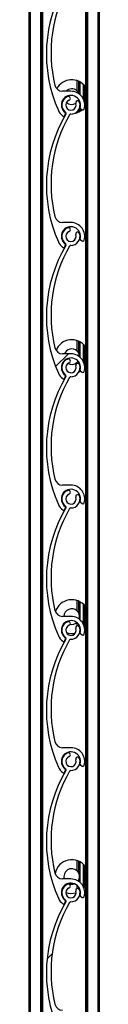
# Model space of a CAD drawing. Header units: millimetres. Extents: x 26 to 422, y 4 to 419.
# Tile 79 of 83: x 284.46 to 285, y 369.563 to 377.138. Entities that reach past the tile are written whole.
import ezdxf

# ---------------------------------------------------------------- set-up
doc = ezdxf.new("R2010")
doc.units = ezdxf.units.MM
pattern_1 = [(45, (0, 0), (-2.245064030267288, 2.245064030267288), [])]

msp = doc.modelspace()

# ---------------------------------------------------------------- hatches: boundary and pattern name
at = {"linetype": 'Continuous', "lineweight": 18}
h = msp.add_hatch(dxfattribs=at)
h.set_pattern_fill('ANSI31', style=0)
h.set_pattern_definition(pattern_1)
edge = h.paths.add_edge_path(flags=0)
edge.add_arc((284.783836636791, 377.4911581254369), 0.06999959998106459, 110.8264626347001, 233.4949874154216)
edge.add_arc((284.7362454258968, 377.4268540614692), 0.0100000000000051, -30.60497264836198, 53.494987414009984, ccw=False)
edge.add_arc((285.6713671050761, 376.8737145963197), 1.076469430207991, 149.3950046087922, 203.859901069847)
edge.add_arc((284.7838366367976, 376.4811581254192), 0.1059999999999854, 203.8599037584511, 233.3194438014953)
edge.add_arc((284.7264907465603, 376.404168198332), 0.009999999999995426, 233.3194438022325, 339.2284625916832)
edge.add_line((284.7358407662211, 376.4006217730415), (284.7413370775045, 376.4151125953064))
edge.add_arc((284.7357270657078, 376.4172404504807), 0.005999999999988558, 339.2284625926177, 413.0319461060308)
edge.add_arc((284.7838366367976, 376.4811581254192), 0.07400000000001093, -15.54034728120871, 233.0319461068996, ccw=False)
edge.add_arc((284.8609119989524, 376.4597247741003), 0.00600000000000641, 164.4596527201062, 232.8739467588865)
edge.add_line((284.8572905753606, 376.4549409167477), (284.869729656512, 376.4455244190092))
edge.add_arc((284.8757653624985, 376.4534975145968), 0.0099999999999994, 232.8739467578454, 343.2538835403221)
edge.add_arc((284.7838366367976, 376.4811581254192), 0.1060000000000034, 343.2538835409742, 450.000031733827)
edge.add_line((284.7838365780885, 376.5871581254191), (284.7191715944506, 376.5871580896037))
edge.add_arc((284.719171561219, 376.6471580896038), 0.05999999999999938, 193.7995707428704, 270.0000317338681, ccw=False)
edge.add_arc((285.6865264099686, 376.8847555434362), 1.056106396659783, 149.7872595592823, 193.7995706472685, ccw=False)
edge.add_arc((284.7825200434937, 377.4111689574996), 0.009999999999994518, 89.05701696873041, 149.787259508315, ccw=False)
edge.add_arc((284.783836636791, 377.4911581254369), 0.07000000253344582, 269.0570169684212, 379.1735984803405)
edge.add_arc((284.8357856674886, 377.5092218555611), 0.01500000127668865, 19.17359848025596, 199.1735984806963)
edge.add_arc((284.783836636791, 377.4911581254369), 0.03999999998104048, -249.17353736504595, 19.173598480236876, ccw=False)
edge.add_arc((284.764282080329, 377.5425643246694), 0.01499980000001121, 290.826462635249, 470.826462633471)
h = msp.add_hatch(dxfattribs=at)
h.set_pattern_fill('ANSI31', style=0)
h.set_pattern_definition(pattern_1)
edge = h.paths.add_edge_path(flags=0)
edge.add_arc((284.7838366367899, 376.4811581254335), 0.06999959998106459, 110.8264626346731, 233.494987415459)
edge.add_arc((284.7362454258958, 376.4168540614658), 0.0100000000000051, -30.604972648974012, 53.494987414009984, ccw=False)
edge.add_arc((285.6713671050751, 375.8637145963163), 1.076469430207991, 149.3950046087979, 203.8599010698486)
edge.add_arc((284.7838366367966, 375.4711581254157), 0.1059999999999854, 203.8599037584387, 233.3194438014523)
edge.add_arc((284.7264907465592, 375.3941681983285), 0.009999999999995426, 233.319443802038, 339.2284625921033)
edge.add_line((284.7358407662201, 375.390621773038), (284.7413370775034, 375.4051125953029))
edge.add_arc((284.7357270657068, 375.4072404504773), 0.005999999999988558, 339.2284625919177, 413.0319461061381)
edge.add_arc((284.7838366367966, 375.4711581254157), 0.07400000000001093, -15.54034728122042, 233.03194610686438, ccw=False)
edge.add_arc((284.8609119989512, 375.4497247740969), 0.00600000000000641, 164.4596527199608, 232.8739467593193)
edge.add_line((284.8572905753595, 375.4449409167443), (284.869729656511, 375.4355244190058))
edge.add_arc((284.8757653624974, 375.4434975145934), 0.0099999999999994, 232.8739467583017, 343.2538835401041)
edge.add_arc((284.7838366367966, 375.4711581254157), 0.1060000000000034, 343.2538835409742, 450.0000317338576)
edge.add_line((284.7838365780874, 375.5771581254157), (284.7191715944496, 375.5771580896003))
edge.add_arc((284.7191715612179, 375.6371580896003), 0.05999999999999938, 193.7995707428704, 270.0000317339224, ccw=False)
edge.add_arc((285.6865264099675, 375.8747555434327), 1.056106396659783, 149.7872595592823, 193.7995706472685, ccw=False)
edge.add_arc((284.7825200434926, 376.4011689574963), 0.009999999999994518, 89.05701696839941, 149.7872595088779, ccw=False)
edge.add_arc((284.7838366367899, 376.4811581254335), 0.07000000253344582, 269.0570169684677, 379.1735984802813)
edge.add_arc((284.8357856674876, 376.4992218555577), 0.01500000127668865, 19.17359848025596, 199.1735984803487)
edge.add_arc((284.7838366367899, 376.4811581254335), 0.03999999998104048, -249.17353736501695, 19.173598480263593, ccw=False)
edge.add_arc((284.764282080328, 376.532564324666), 0.01499980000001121, 290.8264626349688, 470.8264626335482)
h = msp.add_hatch(dxfattribs=at)
h.set_pattern_fill('ANSI31', style=0)
h.set_pattern_definition(pattern_1)
edge = h.paths.add_edge_path(flags=0)
edge.add_arc((284.783836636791, 375.4711581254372), 0.06999959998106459, 110.8264626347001, 233.494987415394)
edge.add_arc((284.7362454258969, 375.4068540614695), 0.0100000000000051, -30.604972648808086, 53.494987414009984, ccw=False)
edge.add_arc((285.6713671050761, 374.8537145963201), 1.076469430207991, 149.3950046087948, 203.859901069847)
edge.add_arc((284.7838366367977, 374.4611581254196), 0.1059999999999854, 203.8599037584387, 233.3194438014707)
edge.add_arc((284.7264907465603, 374.3841681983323), 0.009999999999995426, 233.3194438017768, 339.2284625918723)
edge.add_line((284.7358407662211, 374.3806217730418), (284.7413370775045, 374.3951125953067))
edge.add_arc((284.7357270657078, 374.397240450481), 0.005999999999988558, 339.2284625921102, 413.0319461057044)
edge.add_arc((284.7838366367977, 374.4611581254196), 0.07400000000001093, -15.540347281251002, 233.0319461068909, ccw=False)
edge.add_arc((284.8609119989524, 374.4397247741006), 0.00600000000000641, 164.4596527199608, 232.8739467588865)
edge.add_line((284.8572905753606, 374.434940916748), (284.8697296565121, 374.4255244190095))
edge.add_arc((284.8757653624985, 374.4334975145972), 0.0099999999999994, 232.8739467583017, 343.2538835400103)
edge.add_arc((284.7838366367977, 374.4611581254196), 0.1060000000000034, 343.253883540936, 450.000031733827)
edge.add_line((284.7838365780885, 374.5671581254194), (284.7191715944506, 374.5671580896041))
edge.add_arc((284.7191715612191, 374.6271580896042), 0.05999999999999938, 193.7995707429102, 270.00003173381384, ccw=False)
edge.add_arc((285.6865264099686, 374.8647555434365), 1.056106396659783, 149.7872595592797, 193.7995706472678, ccw=False)
edge.add_arc((284.7825200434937, 375.3911689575), 0.009999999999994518, 89.05701696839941, 149.7872595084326, ccw=False)
edge.add_arc((284.783836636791, 375.4711581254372), 0.07000000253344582, 269.0570169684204, 379.1735984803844)
edge.add_arc((284.8357856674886, 375.4892218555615), 0.01500000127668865, 19.17359848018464, 199.1735984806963)
edge.add_arc((284.783836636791, 375.4711581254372), 0.03999999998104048, -249.17353736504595, 19.173598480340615, ccw=False)
edge.add_arc((284.7642820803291, 375.5225643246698), 0.01499980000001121, 290.8264626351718, 470.8264626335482)
h = msp.add_hatch(dxfattribs=at)
h.set_pattern_fill('ANSI31', style=0)
h.set_pattern_definition(pattern_1)
edge = h.paths.add_edge_path(flags=0)
edge.add_arc((284.7838366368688, 374.461158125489), 0.06999959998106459, 110.8264626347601, 233.4949874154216)
edge.add_arc((284.7362454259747, 374.3968540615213), 0.0100000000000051, -30.60497264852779, 53.494987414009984, ccw=False)
edge.add_arc((285.671367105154, 373.8437145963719), 1.076469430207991, 149.3950046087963, 203.8599010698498)
edge.add_arc((284.7838366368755, 373.4511581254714), 0.1059999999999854, 203.8599037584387, 233.3194438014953)
edge.add_arc((284.7264907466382, 373.3741681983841), 0.009999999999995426, 233.319443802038, 339.2284625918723)
edge.add_line((284.735840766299, 373.3706217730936), (284.7413370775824, 373.3851125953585))
edge.add_arc((284.7357270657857, 373.3872404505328), 0.005999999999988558, 339.2284625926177, 413.0319461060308)
edge.add_arc((284.7838366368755, 373.4511581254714), 0.07400000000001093, -15.54034728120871, 233.03194610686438, ccw=False)
edge.add_arc((284.8609119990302, 373.4297247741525), 0.00600000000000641, 164.4596527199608, 232.8739467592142)
edge.add_line((284.8572905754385, 373.4249409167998), (284.86972965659, 373.4155244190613))
edge.add_arc((284.8757653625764, 373.423497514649), 0.0099999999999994, 232.8739467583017, 343.253883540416)
edge.add_arc((284.7838366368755, 373.4511581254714), 0.1060000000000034, 343.2538835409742, 450.0000317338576)
edge.add_line((284.7838365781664, 373.5571581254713), (284.7191715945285, 373.5571580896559))
edge.add_arc((284.7191715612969, 373.617158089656), 0.05999999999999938, 193.7995707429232, 270.0000317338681, ccw=False)
edge.add_arc((285.6865264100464, 373.8547555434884), 1.056106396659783, 149.7872595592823, 193.7995706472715, ccw=False)
edge.add_arc((284.7825200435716, 374.3811689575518), 0.009999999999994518, 89.05701696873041, 149.787259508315, ccw=False)
edge.add_arc((284.7838366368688, 374.461158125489), 0.07000000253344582, 269.0570169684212, 379.1735984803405)
edge.add_arc((284.8357856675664, 374.4792218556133), 0.01500000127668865, 19.17359848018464, 199.1735984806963)
edge.add_arc((284.7838366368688, 374.461158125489), 0.03999999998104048, -249.17353736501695, 19.173598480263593, ccw=False)
edge.add_arc((284.7642820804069, 374.5125643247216), 0.01499980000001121, 290.8264626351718, 470.8264626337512)
h = msp.add_hatch(dxfattribs=at)
h.set_pattern_fill('ANSI31', style=0)
h.set_pattern_definition(pattern_1)
edge = h.paths.add_edge_path(flags=0)
edge.add_arc((284.7838366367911, 373.4511581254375), 0.06999959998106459, 110.8264626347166, 233.4949874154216)
edge.add_arc((284.7362454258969, 373.3868540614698), 0.0100000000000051, -30.60497264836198, 53.494987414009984, ccw=False)
edge.add_arc((285.6713671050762, 372.8337145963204), 1.076469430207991, 149.3950046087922, 203.859901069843)
edge.add_arc((284.7838366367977, 372.4411581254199), 0.1059999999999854, 203.8599037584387, 233.3194438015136)
edge.add_arc((284.7264907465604, 372.3641681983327), 0.009999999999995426, 233.3194438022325, 339.2284625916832)
edge.add_line((284.7358407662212, 372.3606217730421), (284.7413370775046, 372.375112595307))
edge.add_arc((284.7357270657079, 372.3772404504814), 0.005999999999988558, 339.2284625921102, 413.0319461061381)
edge.add_arc((284.7838366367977, 372.4411581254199), 0.07400000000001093, -15.540347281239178, 233.0319461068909, ccw=False)
edge.add_arc((284.8609119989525, 372.419724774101), 0.00600000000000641, 164.4596527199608, 232.8739467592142)
edge.add_line((284.8572905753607, 372.4149409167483), (284.8697296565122, 372.4055244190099))
edge.add_arc((284.8757653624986, 372.4134975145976), 0.0099999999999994, 232.8739467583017, 343.2538835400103)
edge.add_arc((284.7838366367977, 372.4411581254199), 0.1060000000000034, 343.2538835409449, 450.000031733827)
edge.add_line((284.7838365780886, 372.5471581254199), (284.7191715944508, 372.5471580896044))
edge.add_arc((284.7191715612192, 372.6071580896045), 0.05999999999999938, 193.7995707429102, 270.00003173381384, ccw=False)
edge.add_arc((285.6865264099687, 372.8447555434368), 1.056106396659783, 149.7872595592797, 193.7995706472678, ccw=False)
edge.add_arc((284.7825200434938, 373.3711689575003), 0.009999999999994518, 89.05701696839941, 149.7872595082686, ccw=False)
edge.add_arc((284.7838366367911, 373.4511581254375), 0.07000000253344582, 269.0570169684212, 379.1735984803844)
edge.add_arc((284.8357856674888, 373.4692218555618), 0.01500000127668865, 19.17359848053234, 199.1735984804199)
edge.add_arc((284.7838366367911, 373.4511581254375), 0.03999999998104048, -249.17353736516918, 19.173598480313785, ccw=False)
edge.add_arc((284.7642820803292, 373.5025643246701), 0.01499980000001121, 290.8264626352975, 470.8264626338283)
h = msp.add_hatch(dxfattribs=at)
h.set_pattern_fill('ANSI31', style=0)
h.set_pattern_definition(pattern_1)
edge = h.paths.add_edge_path(flags=0)
edge.add_arc((284.7838366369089, 372.4411581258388), 0.06999959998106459, 110.8264626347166, 233.494987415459)
edge.add_arc((284.7362454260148, 372.376854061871), 0.0100000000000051, -30.60497264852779, 53.49498741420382, ccw=False)
edge.add_arc((285.6713671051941, 371.8237145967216), 1.076469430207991, 149.3950046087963, 203.859901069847)
edge.add_arc((284.7838366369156, 371.4311581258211), 0.1059999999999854, 203.8599037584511, 233.3194438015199)
edge.add_arc((284.7264907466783, 371.3541681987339), 0.009999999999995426, 233.3194438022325, 339.2284625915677)
edge.add_line((284.7358407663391, 371.3506217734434), (284.7413370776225, 371.3651125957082))
edge.add_arc((284.7357270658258, 371.3672404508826), 0.005999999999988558, 339.2284625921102, 413.0319461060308)
edge.add_arc((284.7838366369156, 371.4311581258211), 0.07400000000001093, -15.54034728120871, 233.0319461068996, ccw=False)
edge.add_arc((284.8609119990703, 371.4097247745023), 0.00600000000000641, 164.4596527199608, 232.8739467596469)
edge.add_line((284.8572905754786, 371.4049409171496), (284.8697296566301, 371.3955244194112))
edge.add_arc((284.8757653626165, 371.4034975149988), 0.0099999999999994, 232.8739467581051, 343.253883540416)
edge.add_arc((284.7838366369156, 371.4311581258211), 0.1060000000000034, 343.2538835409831, 450.000031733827)
edge.add_line((284.7838365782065, 371.5371581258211), (284.7191715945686, 371.5371580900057))
edge.add_arc((284.719171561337, 371.5971580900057), 0.05999999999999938, 193.7995707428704, 270.0000317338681, ccw=False)
edge.add_arc((285.6865264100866, 371.8347555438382), 1.056106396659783, 149.7872595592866, 193.7995706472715, ccw=False)
edge.add_arc((284.7825200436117, 372.3611689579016), 0.009999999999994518, 89.05701696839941, 149.787259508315, ccw=False)
edge.add_arc((284.7838366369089, 372.4411581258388), 0.07000000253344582, 269.0570169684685, 379.1735984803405)
edge.add_arc((284.8357856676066, 372.4592218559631), 0.01500000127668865, 19.17359848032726, 199.173598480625)
edge.add_arc((284.7838366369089, 372.4411581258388), 0.03999999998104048, -249.173537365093, 19.173598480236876, ccw=False)
edge.add_arc((284.764282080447, 372.4925643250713), 0.01499980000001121, 290.8264626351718, 470.8264626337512)
h = msp.add_hatch(dxfattribs=at)
h.set_pattern_fill('ANSI31', style=0)
h.set_pattern_definition(pattern_1)
edge = h.paths.add_edge_path(flags=0)
edge.add_arc((284.7838366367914, 371.4311581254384), 0.06999959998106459, 110.8264626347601, 233.4949874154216)
edge.add_arc((284.7362454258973, 371.3668540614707), 0.0100000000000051, -30.604972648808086, 53.494987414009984, ccw=False)
edge.add_arc((285.6713671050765, 370.8137145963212), 1.076469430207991, 149.3950046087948, 203.8599010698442)
edge.add_arc((284.7838366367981, 370.4211581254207), 0.1059999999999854, 203.8599037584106, 233.3194438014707)
edge.add_arc((284.7264907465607, 370.3441681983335), 0.009999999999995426, 233.3194438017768, 339.2284625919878)
edge.add_line((284.7358407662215, 370.340621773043), (284.7413370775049, 370.3551125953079))
edge.add_arc((284.7357270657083, 370.3572404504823), 0.005999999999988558, 339.2284625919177, 413.0319461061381)
edge.add_arc((284.7838366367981, 370.4211581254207), 0.07400000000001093, -15.54034728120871, 233.03194610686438, ccw=False)
edge.add_arc((284.8609119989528, 370.3997247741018), 0.00600000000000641, 164.4596527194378, 232.8739467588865)
edge.add_line((284.857290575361, 370.3949409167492), (284.8697296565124, 370.3855244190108))
edge.add_arc((284.8757653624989, 370.3934975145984), 0.0099999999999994, 232.8739467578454, 343.2538835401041)
edge.add_arc((284.7838366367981, 370.4211581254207), 0.1060000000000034, 343.2538835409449, 450.000031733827)
edge.add_line((284.7838365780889, 370.5271581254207), (284.719171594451, 370.5271580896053))
edge.add_arc((284.7191715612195, 370.5871580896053), 0.05999999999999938, 193.7995707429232, 270.00003173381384, ccw=False)
edge.add_arc((285.686526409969, 370.8247555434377), 1.056106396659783, 149.7872595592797, 193.7995706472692, ccw=False)
edge.add_arc((284.7825200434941, 371.3511689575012), 0.009999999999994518, 89.05701696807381, 149.7872595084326, ccw=False)
edge.add_arc((284.7838366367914, 371.4311581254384), 0.07000000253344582, 269.0570169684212, 379.1735984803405)
edge.add_arc((284.835785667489, 371.4492218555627), 0.01500000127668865, 19.17359848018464, 199.1735984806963)
edge.add_arc((284.7838366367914, 371.4311581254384), 0.03999999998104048, -249.17353736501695, 19.173598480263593, ccw=False)
edge.add_arc((284.7642820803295, 371.482564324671), 0.01499980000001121, 290.8264626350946, 470.8264626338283)
h = msp.add_hatch(dxfattribs=at)
h.set_pattern_fill('ANSI31', style=0)
h.set_pattern_definition(pattern_1)
edge = h.paths.add_edge_path(flags=0)
edge.add_arc((284.7838366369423, 370.4211581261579), 0.06999959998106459, 110.8264626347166, 233.494987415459)
edge.add_arc((284.7362454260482, 370.3568540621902), 0.0100000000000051, -30.604972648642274, 53.49498741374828, ccw=False)
edge.add_arc((285.6713671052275, 369.8037145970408), 1.076469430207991, 149.395004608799, 203.8599010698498)
edge.add_arc((284.783836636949, 369.4111581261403), 0.1059999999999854, 203.8599037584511, 233.3194438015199)
edge.add_arc((284.7264907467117, 369.334168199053), 0.009999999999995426, 233.3194438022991, 339.2284625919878)
edge.add_line((284.7358407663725, 369.3306217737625), (284.7413370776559, 369.3451125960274))
edge.add_arc((284.7357270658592, 369.3472404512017), 0.005999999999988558, 339.2284625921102, 413.0319461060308)
edge.add_arc((284.783836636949, 369.4111581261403), 0.07400000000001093, -15.540347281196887, 233.0319461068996, ccw=False)
edge.add_arc((284.8609119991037, 369.3897247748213), 0.00600000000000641, 164.4596527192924, 232.8739467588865)
edge.add_line((284.857290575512, 369.3849409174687), (284.8697296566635, 369.3755244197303))
edge.add_arc((284.8757653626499, 369.3834975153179), 0.0099999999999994, 232.8739467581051, 343.2538835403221)
edge.add_arc((284.783836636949, 369.4111581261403), 0.1060000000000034, 343.2538835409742, 450.000031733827)
edge.add_line((284.7838365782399, 369.5171581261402), (284.7191715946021, 369.5171580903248))
edge.add_arc((284.7191715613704, 369.5771580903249), 0.05999999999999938, 193.7995707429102, 270.0000317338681, ccw=False)
edge.add_arc((285.68652641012, 369.8147555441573), 1.056106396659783, 149.7872595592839, 193.7995706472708, ccw=False)
edge.add_arc((284.7825200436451, 370.3411689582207), 0.009999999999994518, 89.05701696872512, 149.7872595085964, ccw=False)
edge.add_arc((284.7838366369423, 370.4211581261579), 0.07000000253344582, 269.0570169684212, 379.1735984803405)
edge.add_arc((284.8357856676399, 370.4392218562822), 0.01500000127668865, 19.17359848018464, 199.1735984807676)
edge.add_arc((284.7838366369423, 370.4211581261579), 0.03999999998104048, -249.173537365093, 19.173598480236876, ccw=False)
edge.add_arc((284.7642820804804, 370.4725643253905), 0.01499980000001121, 290.8264626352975, 470.8264626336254)

# ---------------------------------------------------------------- linework, layer by layer
at = {"color": 7, "linetype": 'Continuous', "lineweight": 25}
for p, q in [((284.4603170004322, 404.7596296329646), (284.4603170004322, 355.9709366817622)), ((284.5583165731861, 404.7596296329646), (284.5583165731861, 355.9770616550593)), ((284.5646704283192, 404.7596296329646), (284.5646704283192, 355.9774586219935)), ((284.8959649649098, 400.7596286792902), (284.8959649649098, 355.9942944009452)), ((284.902316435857, 400.7596286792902), (284.902316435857, 355.9815305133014)), ((284.9903167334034, 400.7596286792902), (284.9903167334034, 354.7596300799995)), ((285.0003183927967, 400.7596286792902), (285.0003183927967, 354.7596300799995)), ((284.8303164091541, 376.6694411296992), (284.8303164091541, 376.5901860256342)), ((284.8303164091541, 376.6694411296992), (284.8303164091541, 376.5901979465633)), ((284.8543180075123, 376.5603312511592), (284.8543180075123, 376.6587885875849)), ((284.8783172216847, 376.6411551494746), (284.8783172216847, 376.5292152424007)), ((284.7838367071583, 376.5871581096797), (284.7191704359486, 376.5871581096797)), ((284.8943174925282, 376.623273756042), (284.8943174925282, 376.4685234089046)), ((284.731212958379, 376.5331849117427), (284.7323907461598, 376.5286263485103)), ((284.8543180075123, 376.4330085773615), (284.8543180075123, 376.5037068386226)), ((284.7298039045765, 376.4305981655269), (284.7420300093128, 376.4250144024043)), ((284.7358406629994, 376.4006217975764), (284.7413362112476, 376.4151128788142)), ((284.8303164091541, 376.428817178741), (284.8303164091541, 376.4223560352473)), ((284.8303164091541, 376.428817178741), (284.8303164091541, 376.4223560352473)), ((284.8572910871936, 376.4549407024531), (284.8697293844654, 376.4455255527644)), ((284.7838367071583, 375.5771574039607), (284.7191704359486, 375.5771574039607)), ((284.8572910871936, 375.4449399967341), (284.8697293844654, 375.4355248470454)), ((284.7358406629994, 375.3906210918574), (284.7413362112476, 375.4051121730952)), ((284.8303164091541, 374.6694406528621), (284.8303164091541, 374.5901879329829)), ((284.8303164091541, 374.6694406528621), (284.8303164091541, 374.5901998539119)), ((284.8543180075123, 374.540332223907), (284.8543180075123, 374.6587881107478)), ((284.8783172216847, 374.6411546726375), (284.8783172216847, 374.5092138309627)), ((284.8943174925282, 374.6232732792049), (284.8943174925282, 374.4685229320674)), ((284.7838367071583, 374.5671590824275), (284.7191704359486, 374.5671590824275)), ((284.7366489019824, 374.5181592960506), (284.7386492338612, 374.5146187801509)), ((284.7125233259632, 374.441398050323), (284.7179139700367, 374.4376167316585)), ((284.8303164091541, 374.5016106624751), (284.8303164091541, 374.4931897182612)), ((284.8303164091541, 374.5015987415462), (284.8303164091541, 374.4931897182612)), ((284.8457730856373, 374.4285401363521), (284.857424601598, 374.4348391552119)), ((284.8543180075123, 374.4330081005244), (284.8543180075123, 374.4837078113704)), ((284.8572910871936, 374.4349416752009), (284.8697293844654, 374.4255241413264)), ((284.8898233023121, 374.4627985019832), (284.8959649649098, 374.4707998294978)), ((284.7358406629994, 374.3806227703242), (284.7413362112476, 374.3951114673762)), ((284.7838367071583, 373.5571583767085), (284.7191704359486, 373.5571583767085)), ((284.7358406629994, 373.3706220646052), (284.7413362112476, 373.385113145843)), ((284.8572910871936, 373.4249409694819), (284.8697293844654, 373.4155246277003)), ((284.8303164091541, 372.6694401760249), (284.8303164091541, 372.5901874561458)), ((284.8303164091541, 372.6694401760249), (284.8303164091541, 372.5901993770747)), ((284.8543180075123, 372.5203320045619), (284.8543180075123, 372.6587888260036)), ((284.8783172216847, 372.6411553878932), (284.8783172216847, 372.4892148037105)), ((284.8943174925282, 372.6232739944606), (284.8943174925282, 372.4685224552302)), ((284.7838367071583, 372.5471576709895), (284.7191704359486, 372.5471576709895)), ((284.7461165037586, 372.5048228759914), (284.7490538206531, 372.5019046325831)), ((284.8303164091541, 372.4987384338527), (284.8303164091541, 372.4731894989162)), ((284.8303164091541, 372.4987384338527), (284.8303164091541, 372.4731894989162)), ((284.8543180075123, 372.4330076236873), (284.8543180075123, 372.4637075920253)), ((284.7098721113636, 372.4434134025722), (284.7138417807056, 372.4404355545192)), ((284.8543180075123, 372.4330076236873), (284.8575748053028, 372.4349316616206)), ((284.8572910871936, 372.4149414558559), (284.8697293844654, 372.4055239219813)), ((284.7358406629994, 372.3606213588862), (284.7413362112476, 372.375112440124)), ((284.7838367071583, 371.5371581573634), (284.7191704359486, 371.5371581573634)), ((284.8572910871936, 371.4049407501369), (284.8697293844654, 371.3955244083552)), ((284.7358406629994, 371.3506218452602), (284.7413362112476, 371.3651129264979)), ((284.8303164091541, 370.6694396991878), (284.8303164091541, 370.5901869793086)), ((284.8303164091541, 370.6694396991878), (284.8303164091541, 370.5901989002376)), ((284.8543180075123, 370.5003317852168), (284.8543180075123, 370.6587883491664)), ((284.8783172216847, 370.641154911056), (284.8783172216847, 370.4692145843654)), ((284.8943174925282, 370.6232735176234), (284.8943174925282, 370.468523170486)), ((284.7838367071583, 370.5271586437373), (284.7191704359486, 370.5271586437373)), ((284.7126353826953, 370.4413160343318), (284.7161067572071, 370.4388388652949)), ((284.8303164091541, 370.4787394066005), (284.8303164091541, 370.4531892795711)), ((284.8303164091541, 370.4787394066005), (284.8303164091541, 370.4531892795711)), ((284.8543180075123, 370.433008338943), (284.8543180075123, 370.4437073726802)), ((284.8543180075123, 370.433008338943), (284.8566473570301, 370.4343709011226)), ((284.7358406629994, 370.3406223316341), (284.7413362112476, 370.3551122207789)), ((284.8572910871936, 370.3949412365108), (284.8697293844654, 370.3855248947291))]:
    msp.add_line(p, q, dxfattribs=at)
at = {"color": 8, "linetype": 'Continuous', "lineweight": 25}
for p, q in [((284.4703162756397, 404.7596296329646), (284.4703162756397, 355.9715616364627)), ((284.5483172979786, 404.7596296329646), (284.5483172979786, 355.9764367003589)), ((284.9123180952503, 400.7596286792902), (284.9123180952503, 355.3759397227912)), ((284.8423184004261, 376.6648420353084), (284.8423184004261, 376.5750082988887)), ((284.844316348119, 376.6639384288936), (284.844316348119, 376.5710672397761)), ((284.8843182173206, 376.6352089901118), (284.8843182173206, 376.5149172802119)), ((284.8423184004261, 376.5167888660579), (284.8423184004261, 376.51272621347)), ((284.844316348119, 376.5207299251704), (284.844316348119, 376.5115603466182)), ((284.8423184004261, 376.4426883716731), (284.8423184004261, 376.4269551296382)), ((284.844316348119, 376.4459141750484), (284.844316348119, 376.427858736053)), ((284.8423184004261, 374.6648415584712), (284.8423184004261, 374.5750078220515)), ((284.844316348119, 374.6639379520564), (284.844316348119, 374.571066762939)), ((284.8843182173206, 374.6352085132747), (284.8843182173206, 374.4949158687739)), ((284.8423184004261, 374.5065006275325), (284.8423184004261, 374.492724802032)), ((284.844316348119, 374.5037969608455), (284.844316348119, 374.4915589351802)), ((284.8423184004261, 372.6648410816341), (284.8423184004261, 372.5750073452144)), ((284.844316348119, 372.6639386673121), (284.844316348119, 372.5710674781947)), ((284.8843182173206, 372.6352080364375), (284.8843182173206, 372.4749168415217)), ((284.8423184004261, 372.4865016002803), (284.8423184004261, 372.4727245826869)), ((284.844316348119, 372.4837967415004), (284.844316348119, 372.4715587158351)), ((284.8423184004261, 370.6648406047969), (284.8423184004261, 370.5750080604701)), ((284.844316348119, 370.663938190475), (284.844316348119, 370.5710681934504)), ((284.8843182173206, 370.6352087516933), (284.8843182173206, 370.4565879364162)), ((284.8423184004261, 370.5167886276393), (284.8423184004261, 370.5095657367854)), ((284.844316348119, 370.520728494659), (284.844316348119, 370.5082103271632)), ((284.8423184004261, 370.4665013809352), (284.8423184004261, 370.4527255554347)), ((284.844316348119, 370.4637965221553), (284.844316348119, 370.4515596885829))]:
    msp.add_line(p, q, dxfattribs=at)
at = {"color": 7, "linetype": 'Continuous', "lineweight": 25, "flags": 128}
for points in [[(284.8877848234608, 376.4604052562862), (284.889437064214, 376.4623364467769), (284.8959649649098, 376.4707979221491)], [(284.8880232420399, 372.4606796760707), (284.889437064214, 372.4623354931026), (284.8959649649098, 372.4707993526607)], [(284.8843182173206, 370.4565879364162), (284.889437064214, 370.4623362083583), (284.8959649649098, 370.4707988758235)]]:
    msp.add_lwpolyline(points, dxfattribs=at)
at = {"color": 7, "linetype": 'Continuous', "lineweight": 25}
for centre, radius, start, end in [((285.6713671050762, 376.8737145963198), 1.07646943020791, 149.3950046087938, 203.859901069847), ((285.6865264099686, 376.8847555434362), 1.056106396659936, 149.7872595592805, 193.7995706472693), ((284.7191715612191, 376.6471580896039), 0.06000000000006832, 193.7995707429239, 270.0000317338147), ((284.7898517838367, 376.5458983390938), 0.1300000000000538, 35.28803735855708, 152.1431069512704), ((284.7838366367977, 376.4811581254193), 0.07400000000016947, 344.4596527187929, 233.0319461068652), ((284.7898517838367, 376.5458983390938), 0.06000000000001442, 47.59037283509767, 136.5546204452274), ((284.7838366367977, 376.4811581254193), 0.1060000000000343, 343.2538835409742, 90.00003173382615), ((284.7898517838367, 376.5458983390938), 0.06000000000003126, 24.8024159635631, 29.02283042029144), ((284.7838366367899, 376.4811581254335), 0.06999959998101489, 110.8264626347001, 233.4949874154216), ((284.7838366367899, 376.4811581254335), 0.03999999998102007, 110.8264626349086, 19.17359848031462), ((284.7898517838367, 376.5458983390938), 0.06000000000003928, 227.6466580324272, 301.7512182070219), ((284.764282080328, 376.5325643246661), 0.01499980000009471, 290.8264626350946, 110.8264626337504), ((284.7838366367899, 376.4811581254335), 0.07000000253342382, 269.0570169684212, 19.17359848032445), ((284.8357856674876, 376.4992218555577), 0.01500000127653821, 19.17359848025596, 199.1735984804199), ((284.7898517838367, 376.5458983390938), 0.06000000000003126, 330.9771695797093, 335.1975840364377), ((285.6713671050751, 375.8637145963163), 1.076469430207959, 149.3950046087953, 203.8599010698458), ((285.6865264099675, 375.8747555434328), 1.056106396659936, 149.7872595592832, 193.7995706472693), ((284.7838366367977, 376.4811581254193), 0.1060000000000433, 203.8599037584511, 233.3194438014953), ((284.7357270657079, 376.4172404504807), 0.006000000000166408, 339.2284625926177, 53.03194610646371), ((284.7362454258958, 376.4168540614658), 0.01000000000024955, 329.395027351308, 53.49498741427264), ((284.7825200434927, 376.4011689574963), 0.009999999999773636, 89.05701696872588, 149.7872595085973), ((284.7898517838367, 376.5458983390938), 0.1300000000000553, 280.9675431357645, 308.7830032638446), ((284.8609119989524, 376.4597247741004), 0.006000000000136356, 164.4596527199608, 232.8739467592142), ((284.8757653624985, 376.4534975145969), 0.01000000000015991, 232.8739467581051, 343.253883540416), ((284.7264907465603, 376.4041681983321), 0.01000000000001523, 233.3194438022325, 339.2284625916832), ((284.719171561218, 375.6371580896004), 0.06000000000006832, 193.7995707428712, 270.0000317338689), ((284.7838366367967, 375.4711581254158), 0.1060000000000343, 343.2538835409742, 90.00003173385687), ((284.7838366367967, 375.4711581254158), 0.07400000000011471, 344.4596527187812, 233.03194610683), ((284.7838366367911, 375.4711581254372), 0.0699995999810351, 110.8264626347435, 233.4949874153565), ((284.7838366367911, 375.4711581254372), 0.03999999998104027, 110.8264626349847, 19.17359848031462), ((284.7642820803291, 375.5225643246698), 0.01499980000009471, 290.8264626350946, 110.8264626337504), ((284.7838366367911, 375.4711581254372), 0.07000000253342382, 269.0570169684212, 19.17359848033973), ((284.8357856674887, 375.4892218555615), 0.0150000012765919, 19.17359848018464, 199.1735984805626), ((284.7838366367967, 375.4711581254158), 0.1060000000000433, 203.8599037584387, 233.3194438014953), ((284.8609119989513, 375.4497247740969), 0.006000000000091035, 164.4596527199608, 232.8739467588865), ((284.8757653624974, 375.4434975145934), 0.01000000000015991, 232.8739467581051, 343.2538835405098), ((285.6713671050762, 374.8537145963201), 1.076469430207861, 149.3950046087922, 203.859901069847), ((285.6865264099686, 374.8647555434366), 1.056106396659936, 149.7872595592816, 193.7995706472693), ((284.7264907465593, 375.3941681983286), 0.01000000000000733, 233.3194438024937, 339.2284625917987), ((284.7357270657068, 375.4072404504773), 0.006000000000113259, 339.2284625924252, 53.03194610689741), ((284.7362454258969, 375.4068540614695), 0.01000000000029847, 329.3950273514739, 53.49498741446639), ((284.7825200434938, 375.3911689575), 0.009999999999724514, 89.05701696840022, 149.7872595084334), ((284.7898517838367, 374.5458983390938), 0.130000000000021, 35.28803735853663, 158.2443597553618), ((284.7191715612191, 374.6271580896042), 0.06000000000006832, 193.7995707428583, 270.0000317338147), ((284.7898517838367, 374.5458983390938), 0.06000000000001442, 47.59037283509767, 159.2476550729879), ((284.7838366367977, 374.4611581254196), 0.07400000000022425, 344.4596527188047, 233.0319461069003), ((284.7838366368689, 374.461158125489), 0.06999959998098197, 110.8264626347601, 233.4949874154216), ((284.7642820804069, 374.5125643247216), 0.01499980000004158, 290.8264626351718, 110.8264626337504), ((284.7838366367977, 374.4611581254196), 0.1060000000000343, 343.2538835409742, 90.00003173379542), ((284.7898517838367, 374.5458983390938), 0.06000000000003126, 24.8024159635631, 29.02283042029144), ((284.7838366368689, 374.461158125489), 0.03999999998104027, 110.8264626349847, 19.17359848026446), ((284.7898517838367, 374.5458983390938), 0.06000000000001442, 240.6461075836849, 312.4096271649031), ((284.7838366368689, 374.461158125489), 0.07000000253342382, 269.0570169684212, 19.17359848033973), ((284.8357856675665, 374.4792218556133), 0.0150000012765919, 19.17359848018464, 199.1735984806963), ((284.8609119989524, 374.4397247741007), 0.006000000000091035, 164.4596527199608, 232.8739467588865), ((285.671367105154, 373.8437145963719), 1.076469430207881, 149.3950046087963, 203.8599010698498), ((285.6865264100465, 373.8547555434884), 1.05610639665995, 149.7872595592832, 193.7995706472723), ((284.7838366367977, 374.4611581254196), 0.1060000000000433, 203.8599037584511, 233.3194438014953), ((284.7264907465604, 374.3841681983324), 0.01000000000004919, 233.3194438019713, 339.2284625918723), ((284.7357270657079, 374.397240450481), 0.006000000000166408, 339.2284625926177, 53.03194610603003), ((284.7362454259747, 374.3968540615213), 0.01000000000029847, 329.3950273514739, 53.49498741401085), ((284.7825200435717, 374.3811689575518), 0.00999999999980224, 89.05701696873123, 149.7872595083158), ((284.8757653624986, 374.4334975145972), 0.01000000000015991, 232.8739467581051, 343.2538835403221), ((284.7191715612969, 373.617158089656), 0.06000000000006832, 193.7995707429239, 270.0000317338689), ((284.7838366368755, 373.4511581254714), 0.07400000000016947, 344.4596527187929, 233.0319461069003), ((284.7838366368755, 373.4511581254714), 0.1060000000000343, 343.2538835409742, 90.00003173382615), ((284.7838366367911, 373.4511581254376), 0.06999959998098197, 110.8264626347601, 233.4949874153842), ((284.7838366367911, 373.4511581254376), 0.03999999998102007, 110.8264626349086, 19.17359848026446), ((284.7642820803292, 373.5025643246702), 0.01499980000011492, 290.8264626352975, 110.8264626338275), ((284.7838366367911, 373.4511581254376), 0.07000000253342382, 269.0570169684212, 19.17359848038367), ((284.8357856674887, 373.4692218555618), 0.01500000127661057, 19.17359848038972, 199.1735984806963), ((285.6713671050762, 372.8337145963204), 1.076469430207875, 149.3950046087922, 203.859901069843), ((285.6865264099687, 372.8447555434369), 1.056106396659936, 149.787259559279, 193.7995706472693), ((284.7838366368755, 373.4511581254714), 0.1060000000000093, 203.8599037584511, 233.3194438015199), ((284.7357270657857, 373.3872404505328), 0.006000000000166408, 339.2284625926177, 53.03194610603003), ((284.7362454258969, 373.3868540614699), 0.0100000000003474, 329.3950273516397, 53.49498741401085), ((284.7825200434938, 373.3711689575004), 0.009999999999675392, 89.05701696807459, 149.7872595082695), ((284.8609119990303, 373.4297247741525), 0.006000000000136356, 164.4596527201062, 232.8739467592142), ((284.8757653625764, 373.423497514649), 0.01000000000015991, 232.8739467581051, 343.2538835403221), ((284.7264907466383, 373.3741681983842), 0.01000000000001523, 233.3194438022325, 339.2284625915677), ((284.7898517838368, 372.5458983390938), 0.1300000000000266, 35.28803735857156, 164.0377284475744), ((284.7191715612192, 372.6071580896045), 0.06000000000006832, 193.799570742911, 270.0000317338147), ((284.7898517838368, 372.5458983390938), 0.05999999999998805, 47.59037283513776, 178.7969328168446), ((284.7838366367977, 372.44115812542), 0.1060000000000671, 343.2538835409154, 90.00003173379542), ((284.7898517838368, 372.5458983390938), 0.06000000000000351, 24.80241596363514, 29.02283042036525), ((284.7838366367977, 372.44115812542), 0.07400000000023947, 344.4596527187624, 233.0319461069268), ((284.783836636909, 372.4411581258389), 0.06999959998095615, 110.8264626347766, 233.4949874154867), ((284.783836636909, 372.4411581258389), 0.03999999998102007, 110.8264626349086, 19.17359848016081), ((284.7642820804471, 372.4925643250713), 0.01499979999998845, 290.826462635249, 110.8264626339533), ((284.7898517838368, 372.5458983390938), 0.06000000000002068, 258.8260149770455, 310.2225818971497), ((284.783836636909, 372.4411581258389), 0.07000000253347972, 269.0570169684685, 19.17359848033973), ((284.8357856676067, 372.4592218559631), 0.01500000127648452, 19.17359848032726, 199.1735984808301), ((284.7838366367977, 372.44115812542), 0.1060000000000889, 203.8599037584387, 233.3194438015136), ((284.7898517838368, 372.5458983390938), 0.1300000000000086, 251.3824505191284, 282.0438685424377), ((284.8609119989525, 372.419724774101), 0.006000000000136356, 164.4596527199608, 232.8739467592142), ((284.8757653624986, 372.4134975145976), 0.01000000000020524, 232.8739467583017, 343.2538835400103), ((285.6713671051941, 371.8237145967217), 1.076469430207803, 149.3950046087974, 203.8599010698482), ((285.6865264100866, 371.8347555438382), 1.05610639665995, 149.7872595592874, 193.7995706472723), ((284.7264907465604, 372.3641681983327), 0.01000000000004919, 233.3194438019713, 339.2284625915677), ((284.7357270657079, 372.3772404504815), 0.006000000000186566, 339.2284625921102, 53.0319461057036), ((284.7362454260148, 372.376854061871), 0.0100000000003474, 329.3950273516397, 53.49498741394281), ((284.7825200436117, 372.3611689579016), 0.00999999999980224, 89.05701696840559, 149.7872595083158), ((284.7191715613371, 371.5971580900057), 0.06000000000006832, 193.7995707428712, 270.0000317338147), ((284.7838366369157, 371.4311581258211), 0.07400000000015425, 344.4596527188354, 233.0319461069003), ((284.7838366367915, 371.4311581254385), 0.06999959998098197, 110.8264626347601, 233.4949874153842), ((284.7642820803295, 371.482564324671), 0.01499980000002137, 290.8264626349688, 110.8264626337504), ((284.7838366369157, 371.4311581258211), 0.1060000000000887, 343.2538835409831, 90.00003173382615), ((284.7838366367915, 371.4311581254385), 0.03999999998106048, 110.8264626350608, 19.1735984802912), ((284.7838366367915, 371.4311581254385), 0.07000000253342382, 269.0570169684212, 19.17359848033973), ((284.8357856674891, 371.4492218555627), 0.0150000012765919, 19.17359848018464, 199.173598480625), ((284.8609119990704, 371.4097247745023), 0.006000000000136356, 164.4596527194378, 232.8739467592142), ((285.6713671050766, 370.8137145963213), 1.076469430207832, 149.3950046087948, 203.8599010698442), ((285.686526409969, 370.8247555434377), 1.056106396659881, 149.787259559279, 193.7995706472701), ((284.7838366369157, 371.4311581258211), 0.1060000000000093, 203.859903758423, 233.3194438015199), ((284.7264907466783, 371.3541681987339), 0.009999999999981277, 233.3194438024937, 339.2284625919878), ((284.7357270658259, 371.3672404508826), 0.006000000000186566, 339.2284625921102, 53.03194610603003), ((284.7362454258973, 371.3668540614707), 0.01000000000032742, 329.3950273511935, 53.49498741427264), ((284.7825200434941, 371.3511689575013), 0.009999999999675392, 89.05701696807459, 149.7872595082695), ((284.8757653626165, 371.4034975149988), 0.01000000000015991, 232.8739467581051, 343.2538835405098), ((284.7898517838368, 370.5458983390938), 0.1300000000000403, 35.28803735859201, 169.7061202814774), ((284.7191715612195, 370.5871580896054), 0.06000000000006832, 193.7995707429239, 270.0000317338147), ((284.7898517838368, 370.5458983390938), 0.05999999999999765, 47.59037283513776, 198.2001475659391), ((284.7898517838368, 370.5458983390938), 0.0600000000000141, 24.80241596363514, 29.02283042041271), ((284.7838366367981, 370.4211581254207), 0.07400000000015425, 344.4596527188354, 233.0319461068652), ((284.7838366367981, 370.4211581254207), 0.1060000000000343, 343.2538835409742, 90.00003173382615), ((284.7898517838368, 370.5458983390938), 0.06000000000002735, 330.9771695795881, 335.1975840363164), ((284.7838366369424, 370.4211581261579), 0.06999959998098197, 110.8264626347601, 233.4949874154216), ((284.7838366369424, 370.4211581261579), 0.03999999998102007, 110.8264626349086, 19.17359848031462), ((284.7898517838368, 370.5458983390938), 0.1299999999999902, 249.327187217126, 285.151325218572), ((284.7642820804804, 370.4725643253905), 0.01499980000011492, 290.8264626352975, 110.8264626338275), ((284.7898517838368, 370.5458983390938), 0.06000000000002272, 243.5201336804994, 290.9583784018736), ((284.7838366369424, 370.4211581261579), 0.07000000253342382, 269.0570169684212, 19.17359848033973), ((284.83578566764, 370.4392218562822), 0.01500000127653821, 19.17359848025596, 199.1735984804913), ((285.6713671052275, 369.8037145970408), 1.076469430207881, 149.3950046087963, 203.859901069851), ((285.68652641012, 369.8147555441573), 1.056106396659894, 149.7872595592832, 193.799570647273), ((284.7838366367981, 370.4211581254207), 0.1060000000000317, 203.8599037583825, 233.3194438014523), ((284.7357270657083, 370.3572404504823), 0.006000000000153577, 339.2284625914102, 53.03194610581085), ((284.7362454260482, 370.3568540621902), 0.01000000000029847, 329.3950273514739, 53.49498741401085), ((284.7825200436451, 370.3411689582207), 0.009999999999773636, 89.05701696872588, 149.7872595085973), ((284.8609119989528, 370.3997247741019), 0.006000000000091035, 164.4596527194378, 232.8739467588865), ((284.8757653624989, 370.3934975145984), 0.01000000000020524, 232.8739467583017, 343.253883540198), ((284.7264907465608, 370.3441681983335), 0.0100000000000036, 233.3194438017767, 339.2284625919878), ((284.7191715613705, 369.5771580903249), 0.06000000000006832, 193.7995707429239, 270.0000317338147)]:
    msp.add_arc(centre, radius, start, end, dxfattribs=at)
for points, knots in [([(284.8423184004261, 376.5750082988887), (284.8406900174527, 376.5776602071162), (284.8381553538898, 376.5817880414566), (284.8343369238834, 376.5862175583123), (284.8320426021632, 376.5885883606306), (284.8305856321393, 376.5899551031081), (284.8304150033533, 376.5901096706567), (284.8303307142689, 376.5901860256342)], [0, 0, 0, 0, 0.3664323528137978, 0.5703711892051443, 0.7366639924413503, 0.8699143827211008, 1, 1, 1, 1]), ([(284.8401106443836, 376.5133031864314), (284.8404806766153, 376.5138104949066), (284.841283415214, 376.5149110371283), (284.8419559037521, 376.516131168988), (284.8423184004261, 376.5167888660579)], [0, 0, 0, 0, 0.4609623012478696, 1, 1, 1, 1]), ([(284.8423184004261, 374.5750078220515), (284.8406900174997, 374.5776597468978), (284.8381553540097, 374.5817876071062), (284.8343369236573, 374.5862170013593), (284.8320426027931, 374.5885881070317), (284.8305855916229, 374.5899540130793), (284.8304149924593, 374.5901105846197), (284.8303307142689, 374.5901879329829)], [0, 0, 0, 0, 0.3664281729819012, 0.5703646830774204, 0.7366555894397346, 0.8699044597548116, 1, 1, 1, 1]), ([(284.8303307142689, 374.5016106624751), (284.8303266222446, 374.5016065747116), (284.8301940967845, 374.5014741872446), (284.8306658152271, 374.5019198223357), (284.8317285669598, 374.5029116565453), (284.8337580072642, 374.5049809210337), (284.8359831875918, 374.5073360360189), (284.8373679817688, 374.509372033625), (284.8377598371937, 374.5099481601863)], [0, 0, 0, 0, 0.005712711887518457, 0.1850135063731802, 0.3636807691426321, 0.5620076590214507, 0.8760612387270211, 0.9999999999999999, 0.9999999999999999, 0.9999999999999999, 0.9999999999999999]), ([(284.8492206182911, 374.544473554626), (284.8493929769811, 374.5479502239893), (284.8498488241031, 374.5571451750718), (284.8464377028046, 374.565728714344), (284.844316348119, 374.571066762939)], [0, 0, 0, 0, 0.3781063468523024, 1, 1, 1, 1]), ([(284.8423184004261, 372.5750073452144), (284.8406902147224, 372.5776598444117), (284.8381561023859, 372.5817882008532), (284.8343366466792, 372.5862167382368), (284.8320424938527, 372.5885871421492), (284.830585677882, 372.5899553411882), (284.830415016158, 372.5901107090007), (284.8303307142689, 372.5901874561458)], [0, 0, 0, 0, 0.3664611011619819, 0.5703609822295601, 0.736649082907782, 0.8699123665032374, 1, 1, 1, 1]), ([(284.8460830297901, 372.5267001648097), (284.8473061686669, 372.5302187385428), (284.8504370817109, 372.539225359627), (284.8501220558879, 372.5549490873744), (284.8462358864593, 372.565738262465), (284.844316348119, 372.5710674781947)], [0, 0, 0, 0, 0.2449705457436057, 0.6270600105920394, 1, 1, 1, 1]), ([(284.8423184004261, 370.5750080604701), (284.8406899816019, 370.5776598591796), (284.8381552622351, 370.5817875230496), (284.8343372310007, 370.5862176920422), (284.8320422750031, 370.5885864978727), (284.8305857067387, 370.5899549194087), (284.8304150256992, 370.5901102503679), (284.8303307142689, 370.5901869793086)], [0, 0, 0, 0, 0.3664336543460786, 0.5703732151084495, 0.7366407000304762, 0.8699082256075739, 1, 1, 1, 1]), ([(284.844316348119, 370.520728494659), (284.8462917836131, 370.526195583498), (284.850243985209, 370.5371334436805), (284.8501795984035, 370.5549346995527), (284.8462548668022, 370.5657341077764), (284.844316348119, 370.5710681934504)], [0, 0, 0, 0, 0.3358727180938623, 0.6719716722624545, 1, 1, 1, 1]), ([(284.8379767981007, 370.5102583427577), (284.83909182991, 370.5117496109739), (284.8406460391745, 370.5138282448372), (284.8419499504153, 370.5161364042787), (284.8423184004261, 370.5167886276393)], [0, 0, 0, 0, 0.7174270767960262, 1, 1, 1, 1])]:
    msp.add_open_spline(points, degree=3, knots=knots, dxfattribs=at)

doc.saveas('drawing.dxf')
